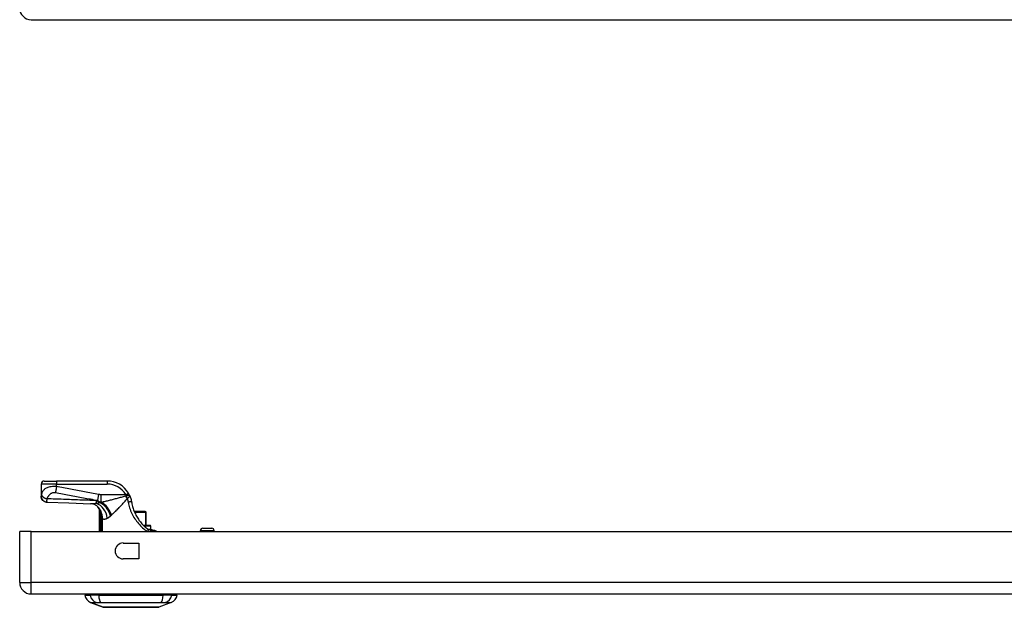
# Model space of a CAD drawing. Header units: inches. Extents: x 3 to 112, y 6 to 61.
# Tile 1 of 67: x 3 to 16, y 6 to 13. Entities that reach past the tile are written whole.
import ezdxf

# ---------------------------------------------------------------- set-up
doc = ezdxf.new("R2010")
doc.units = ezdxf.units.IN
doc.header["$MEASUREMENT"] = 0
doc.layers.add('Visible Edges(ANSI)', color=7, linetype='Continuous', lineweight=25)
doc.layers.add('Visible Tangent Edges(ANSI)', color=7, linetype='Continuous', lineweight=25)

msp = doc.modelspace()

# ---------------------------------------------------------------- linework, layer by layer
at = {"layer": 'Visible Edges(ANSI)'}
for p, q in [((3.494, 13.369), (23.12, 13.369)), ((3.662, 7.466), (3.819, 7.466)), ((4.468, 7.466), (3.819, 7.466)), ((3.622, 7.426), (3.622, 7.274)), ((3.622, 7.274), (3.622, 7.273)), ((4.365, 7.109), (4.365, 6.821)), ((4.382, 7.087), (4.383, 7.086)), ((4.955, 7.076), (4.815, 7.076)), ((4.955, 7.076), (4.957, 7.076)), ((4.965, 6.899), (4.965, 7.068)), ((3.348, 6.167), (3.348, 6.821)), ((3.494, 6.821), (3.348, 6.821)), ((3.494, 6.821), (23.12, 6.821)), ((4.931, 6.899), (5.016, 6.899)), ((5.043, 6.84), (5.012, 6.84)), ((5.028, 6.851), (5.028, 6.887)), ((5.045, 6.84), (5.043, 6.84)), ((5.66, 6.821), (5.66, 6.83)), ((5.692, 6.861), (5.806, 6.861)), ((5.838, 6.821), (5.838, 6.83)), ((4.672, 6.672), (4.875, 6.672)), ((4.875, 6.672), (4.875, 6.469)), ((4.875, 6.469), (4.672, 6.469)), ((3.494, 6.021), (23.12, 6.021)), ((4.182, 6.005), (4.25, 6.005)), ((4.36, 6.005), (4.25, 6.005)), ((4.36, 6.005), (5.184, 6.005)), ((5.295, 6.005), (5.184, 6.005)), ((5.295, 6.005), (5.363, 6.005)), ((4.415, 5.851), (4.255, 5.913)), ((5.289, 5.913), (5.129, 5.851))]:
    msp.add_line(p, q, dxfattribs=at)
at = {"layer": 'Visible Edges(ANSI)', "flags": 128}
for points in [[(4.755, 7.282), (4.754, 7.284), (4.753, 7.285), (4.753, 7.286), (4.752, 7.287), (4.752, 7.288), (4.751, 7.29), (4.751, 7.291), (4.75, 7.292), (4.749, 7.293), (4.749, 7.294), (4.748, 7.296), (4.748, 7.297), (4.747, 7.298), (4.746, 7.299), (4.746, 7.3), (4.745, 7.302), (4.744, 7.303), (4.744, 7.304), (4.743, 7.305), (4.742, 7.306), (4.742, 7.308), (4.741, 7.309), (4.74, 7.31), (4.74, 7.311)], [(3.7, 7.194), (3.684, 7.196), (3.67, 7.201), (3.657, 7.208), (3.645, 7.218), (3.635, 7.23), (3.628, 7.243), (3.624, 7.258), (3.622, 7.273)], [(3.7, 7.194), (3.978, 7.185), (4.256, 7.175)], [(4.755, 7.282), (4.756, 7.279), (4.757, 7.276), (4.759, 7.273), (4.76, 7.269), (4.762, 7.266), (4.763, 7.263), (4.764, 7.259), (4.765, 7.256), (4.766, 7.253), (4.768, 7.249), (4.769, 7.246), (4.77, 7.243), (4.771, 7.239), (4.772, 7.236), (4.773, 7.232), (4.774, 7.229), (4.774, 7.225), (4.775, 7.222), (4.776, 7.219), (4.777, 7.215), (4.777, 7.212), (4.778, 7.208), (4.779, 7.205), (4.779, 7.201)], [(4.779, 7.201), (4.782, 7.186), (4.785, 7.172), (4.788, 7.157), (4.792, 7.142), (4.796, 7.128), (4.801, 7.113), (4.806, 7.099), (4.811, 7.085), (4.817, 7.071), (4.823, 7.057), (4.829, 7.044), (4.836, 7.03), (4.843, 7.017), (4.851, 7.004), (4.859, 6.991), (4.867, 6.979), (4.875, 6.966), (4.884, 6.954), (4.893, 6.942), (4.903, 6.931), (4.912, 6.919), (4.922, 6.908), (4.932, 6.898), (4.942, 6.888)], [(4.36, 7.123), (4.348, 7.135), (4.334, 7.147), (4.319, 7.156), (4.304, 7.164), (4.289, 7.169), (4.276, 7.173), (4.265, 7.174), (4.256, 7.175)], [(4.365, 7.109), (4.365, 7.109), (4.365, 7.109), (4.365, 7.109), (4.365, 7.109), (4.366, 7.108), (4.366, 7.108), (4.367, 7.107), (4.367, 7.107), (4.368, 7.106), (4.368, 7.105), (4.369, 7.104), (4.369, 7.103), (4.37, 7.102), (4.371, 7.101), (4.372, 7.1), (4.373, 7.099), (4.374, 7.098), (4.375, 7.096), (4.376, 7.095), (4.377, 7.093), (4.378, 7.092), (4.38, 7.09), (4.381, 7.088), (4.382, 7.087)], [(4.383, 7.086), (4.383, 7.086), (4.383, 7.085), (4.383, 7.085), (4.384, 7.085), (4.384, 7.085), (4.384, 7.084), (4.384, 7.084), (4.384, 7.084), (4.384, 7.083), (4.385, 7.083), (4.385, 7.083), (4.385, 7.082), (4.385, 7.082), (4.385, 7.082), (4.386, 7.081), (4.386, 7.081), (4.386, 7.08), (4.386, 7.08), (4.386, 7.08), (4.387, 7.079), (4.387, 7.079), (4.387, 7.079), (4.387, 7.078), (4.387, 7.078)], [(4.987, 6.848), (4.986, 6.85), (4.984, 6.851), (4.982, 6.853), (4.98, 6.854), (4.978, 6.856), (4.976, 6.857), (4.974, 6.859), (4.972, 6.861), (4.97, 6.862), (4.969, 6.864), (4.967, 6.865), (4.965, 6.867), (4.963, 6.869), (4.961, 6.87), (4.959, 6.872), (4.957, 6.874), (4.955, 6.875), (4.953, 6.877), (4.952, 6.879), (4.95, 6.881), (4.948, 6.882), (4.946, 6.884), (4.944, 6.886), (4.942, 6.888)], [(5.012, 6.84), (5.011, 6.84), (5.01, 6.84), (5.01, 6.84), (5.009, 6.84), (5.008, 6.84), (5.007, 6.84), (5.006, 6.84), (5.005, 6.84), (5.004, 6.841), (5.003, 6.841), (5.002, 6.841), (5.001, 6.841), (5, 6.842), (4.999, 6.842), (4.997, 6.843), (4.996, 6.843), (4.995, 6.844), (4.994, 6.844), (4.993, 6.845), (4.992, 6.845), (4.991, 6.846), (4.99, 6.847), (4.989, 6.847), (4.987, 6.848)], [(5.043, 6.84), (5.053, 6.839), (5.063, 6.838), (5.071, 6.835), (5.079, 6.833), (5.085, 6.83), (5.091, 6.828), (5.096, 6.825), (5.102, 6.821)], [(5.045, 6.84), (5.055, 6.839), (5.065, 6.838), (5.073, 6.835), (5.081, 6.833), (5.088, 6.829), (5.093, 6.826), (5.098, 6.824), (5.102, 6.821)], [(4.417, 5.85), (4.417, 5.85), (4.419, 5.85), (4.421, 5.85), (4.424, 5.85), (4.428, 5.85), (4.432, 5.85), (4.438, 5.85), (4.444, 5.85), (4.451, 5.85), (4.459, 5.85), (4.467, 5.85), (4.477, 5.85), (4.487, 5.85), (4.498, 5.85), (4.509, 5.85), (4.521, 5.85), (4.534, 5.85), (4.547, 5.85), (4.56, 5.85), (4.575, 5.85), (4.589, 5.85), (4.605, 5.85), (4.62, 5.85), (4.636, 5.85), (4.653, 5.85), (4.669, 5.85), (4.686, 5.85), (4.703, 5.85), (4.72, 5.85), (4.737, 5.85), (4.755, 5.85), (4.772, 5.85), (4.79, 5.85), (4.807, 5.85), (4.825, 5.85), (4.842, 5.85), (4.859, 5.85), (4.876, 5.85), (4.892, 5.85), (4.908, 5.85), (4.924, 5.85), (4.94, 5.85), (4.955, 5.85), (4.97, 5.85), (4.984, 5.85), (4.998, 5.85), (5.011, 5.85), (5.024, 5.85), (5.035, 5.85), (5.047, 5.85), (5.057, 5.85), (5.067, 5.85), (5.077, 5.85), (5.085, 5.85), (5.093, 5.85), (5.1, 5.85), (5.106, 5.85), (5.112, 5.85), (5.117, 5.85), (5.12, 5.85), (5.123, 5.85), (5.125, 5.85), (5.127, 5.85), (5.127, 5.85)]]:
    msp.add_lwpolyline(points, dxfattribs=at)
at = {"layer": 'Visible Edges(ANSI)'}
for centre, radius, start, end in [((3.494, 13.515), 0.146, 180, 270), ((3.662, 7.426), 0.0394, 90, 180), ((4.468, 7.151), 0.315, 30.5805, 90), ((4.191, 7.016), 0.197, 28.1462, 37.2505), ((4.957, 7.068), 0.00787, 0, 90), ((5.016, 6.887), 0.0118, 0, 90), ((5.016, 6.851), 0.0118, 283.2615, 0), ((5.692, 6.83), 0.0315, 90, 180), ((5.806, 6.83), 0.0315, 0, 90), ((4.672, 6.571), 0.102, 90, 270), ((3.494, 6.167), 0.146, 180, 270), ((4.298, 6.023), 0.118, 188.6009, 248.7495), ((4.241, 5.997), 0.0394, 143.1301, 168.463), ((5.246, 6.023), 0.118, 291.2505, 351.3991), ((5.304, 5.997), 0.0394, 11.537, 36.8699), ((4.417, 5.855), 0.00492, 248.7495, 269.7912), ((5.127, 5.855), 0.00492, 270.2088, 291.2505)]:
    msp.add_arc(centre, radius, start, end, dxfattribs=at)
at = {"layer": 'Visible Tangent Edges(ANSI)'}
for p, q in [((3.819, 7.466), (3.819, 7.426)), ((4.468, 7.466), (4.468, 7.426)), ((3.819, 7.426), (3.622, 7.426)), ((3.819, 7.394), (3.819, 7.426)), ((3.819, 7.426), (4.468, 7.426)), ((4.706, 7.291), (4.74, 7.311)), ((4.357, 7.294), (4.343, 7.219)), ((4.378, 7.191), (4.378, 7.188)), ((4.389, 7.191), (4.378, 7.191)), ((4.706, 7.291), (4.386, 7.291)), ((4.386, 7.291), (4.386, 7.193)), ((4.386, 7.193), (4.395, 7.193)), ((4.394, 7.061), (4.389, 7.059)), ((4.818, 7.068), (4.959, 7.068)), ((4.965, 7.068), (4.959, 7.068)), ((4.959, 7.068), (4.959, 6.899)), ((4.378, 7.008), (4.397, 7.008)), ((4.378, 7.008), (4.378, 6.821)), ((4.397, 6.821), (4.397, 7.008)), ((4.408, 6.986), (4.398, 6.986)), ((4.398, 6.986), (4.398, 6.821)), ((4.408, 6.821), (4.408, 6.986)), ((3.494, 6.167), (3.494, 6.821)), ((5.028, 6.887), (4.943, 6.887)), ((4.984, 6.851), (5.028, 6.851)), ((5.838, 6.83), (5.66, 6.83)), ((3.348, 6.167), (3.494, 6.167)), ((23.12, 6.167), (3.494, 6.167)), ((3.494, 6.021), (3.494, 6.167)), ((4.255, 5.913), (4.415, 5.851))]:
    msp.add_line(p, q, dxfattribs=at)
at = {"layer": 'Visible Tangent Edges(ANSI)', "flags": 128}
for points in [[(3.819, 7.394), (3.801, 7.395), (3.783, 7.395), (3.766, 7.394), (3.75, 7.392), (3.735, 7.39), (3.721, 7.386), (3.709, 7.383), (3.698, 7.379), (3.689, 7.374), (3.68, 7.37), (3.672, 7.365), (3.666, 7.36), (3.66, 7.355), (3.654, 7.349), (3.65, 7.344), (3.646, 7.338), (3.642, 7.332), (3.639, 7.326), (3.636, 7.32), (3.633, 7.314), (3.631, 7.308), (3.629, 7.302), (3.627, 7.296), (3.626, 7.29)], [(3.698, 7.237), (3.7, 7.242), (3.702, 7.248), (3.705, 7.253), (3.707, 7.258), (3.71, 7.263), (3.713, 7.268), (3.716, 7.272), (3.719, 7.277), (3.723, 7.282), (3.726, 7.286), (3.73, 7.29), (3.734, 7.294), (3.739, 7.298), (3.743, 7.302), (3.748, 7.306), (3.753, 7.309), (3.759, 7.312), (3.764, 7.315), (3.771, 7.317), (3.777, 7.319), (3.784, 7.32), (3.791, 7.321), (3.798, 7.321), (3.805, 7.319)], [(3.819, 7.394), (3.819, 7.391), (3.818, 7.387), (3.818, 7.384), (3.817, 7.381), (3.816, 7.377), (3.816, 7.374), (3.815, 7.371), (3.815, 7.367), (3.814, 7.364), (3.813, 7.361), (3.813, 7.357), (3.812, 7.354), (3.812, 7.351), (3.811, 7.348), (3.81, 7.345), (3.81, 7.342), (3.809, 7.339), (3.809, 7.336), (3.808, 7.333), (3.808, 7.33), (3.807, 7.327), (3.806, 7.325), (3.806, 7.322), (3.805, 7.319)], [(3.805, 7.319), (3.828, 7.315), (3.85, 7.311), (3.873, 7.307), (3.895, 7.303), (3.917, 7.298), (3.94, 7.294), (3.962, 7.29), (3.985, 7.286), (4.007, 7.282), (4.029, 7.278), (4.052, 7.273), (4.074, 7.269), (4.097, 7.265), (4.119, 7.261), (4.141, 7.257), (4.164, 7.252), (4.186, 7.248), (4.208, 7.244), (4.231, 7.24), (4.253, 7.236), (4.276, 7.232), (4.298, 7.227), (4.321, 7.223), (4.343, 7.219)], [(4.357, 7.294), (4.334, 7.298), (4.312, 7.302), (4.29, 7.306), (4.267, 7.31), (4.245, 7.314), (4.222, 7.319), (4.2, 7.323), (4.178, 7.327), (4.155, 7.331), (4.133, 7.335), (4.11, 7.34), (4.088, 7.344), (4.066, 7.348), (4.043, 7.352), (4.021, 7.356), (3.998, 7.36), (3.976, 7.365), (3.954, 7.369), (3.931, 7.373), (3.909, 7.377), (3.887, 7.381), (3.864, 7.386), (3.842, 7.39), (3.819, 7.394)], [(3.626, 7.29), (3.626, 7.289), (3.626, 7.288), (3.625, 7.287), (3.625, 7.286), (3.625, 7.286), (3.625, 7.285), (3.625, 7.284), (3.624, 7.283), (3.624, 7.283), (3.624, 7.282), (3.624, 7.281), (3.624, 7.281), (3.624, 7.28), (3.623, 7.279), (3.623, 7.279), (3.623, 7.278), (3.623, 7.277), (3.623, 7.277), (3.623, 7.276), (3.623, 7.276), (3.623, 7.275), (3.623, 7.275), (3.622, 7.275), (3.622, 7.274)], [(3.622, 7.274), (3.623, 7.27), (3.623, 7.265), (3.624, 7.261), (3.625, 7.256), (3.626, 7.251), (3.628, 7.247), (3.63, 7.242), (3.632, 7.237), (3.635, 7.233), (3.638, 7.229), (3.641, 7.224), (3.645, 7.221), (3.648, 7.217), (3.652, 7.213), (3.657, 7.21), (3.661, 7.207), (3.666, 7.205), (3.67, 7.203), (3.675, 7.201), (3.68, 7.199), (3.684, 7.198), (3.689, 7.197), (3.694, 7.196), (3.698, 7.196)], [(3.626, 7.29), (3.627, 7.287), (3.628, 7.285), (3.629, 7.283), (3.63, 7.28), (3.632, 7.277), (3.634, 7.275), (3.636, 7.272), (3.639, 7.27), (3.641, 7.267), (3.644, 7.264), (3.647, 7.262), (3.65, 7.259), (3.654, 7.257), (3.658, 7.255), (3.661, 7.252), (3.665, 7.25), (3.669, 7.248), (3.673, 7.246), (3.677, 7.244), (3.681, 7.243), (3.686, 7.241), (3.69, 7.24), (3.694, 7.238), (3.698, 7.237)], [(3.698, 7.196), (3.698, 7.196), (3.698, 7.197), (3.698, 7.198), (3.698, 7.199), (3.698, 7.2), (3.698, 7.201), (3.697, 7.203), (3.697, 7.204), (3.697, 7.206), (3.697, 7.207), (3.697, 7.209), (3.697, 7.211), (3.697, 7.213), (3.697, 7.215), (3.697, 7.217), (3.697, 7.219), (3.697, 7.221), (3.697, 7.223), (3.698, 7.225), (3.698, 7.227), (3.698, 7.23), (3.698, 7.232), (3.698, 7.235), (3.698, 7.237)], [(4.325, 7.215), (4.299, 7.216), (4.273, 7.217), (4.247, 7.218), (4.221, 7.219), (4.195, 7.22), (4.168, 7.221), (4.142, 7.222), (4.116, 7.223), (4.09, 7.224), (4.064, 7.225), (4.038, 7.226), (4.012, 7.227), (3.985, 7.228), (3.959, 7.229), (3.933, 7.23), (3.907, 7.231), (3.881, 7.232), (3.855, 7.232), (3.829, 7.233), (3.803, 7.234), (3.776, 7.235), (3.75, 7.236), (3.724, 7.236), (3.698, 7.237)], [(3.7, 7.194), (3.7, 7.194), (3.7, 7.194), (3.699, 7.194), (3.699, 7.194), (3.699, 7.194), (3.699, 7.194), (3.699, 7.194), (3.699, 7.194), (3.699, 7.194), (3.699, 7.194), (3.699, 7.194), (3.699, 7.194), (3.699, 7.194), (3.699, 7.194), (3.699, 7.195), (3.699, 7.195), (3.699, 7.195), (3.699, 7.195), (3.699, 7.195), (3.699, 7.195), (3.699, 7.195), (3.699, 7.195), (3.698, 7.196), (3.698, 7.196)], [(4.378, 7.191), (4.375, 7.192), (4.373, 7.192), (4.371, 7.193), (4.369, 7.194), (4.366, 7.195), (4.364, 7.196), (4.362, 7.197), (4.359, 7.198), (4.357, 7.199), (4.355, 7.2), (4.353, 7.201), (4.351, 7.202), (4.348, 7.203), (4.346, 7.205), (4.344, 7.206), (4.342, 7.207), (4.34, 7.208), (4.338, 7.209), (4.336, 7.21), (4.334, 7.211), (4.331, 7.212), (4.329, 7.213), (4.327, 7.214), (4.325, 7.215)], [(4.378, 7.188), (4.376, 7.188), (4.374, 7.187), (4.372, 7.186), (4.37, 7.186), (4.369, 7.185), (4.367, 7.185), (4.365, 7.184), (4.363, 7.184), (4.361, 7.183), (4.359, 7.183), (4.357, 7.183), (4.355, 7.182), (4.353, 7.182), (4.351, 7.181), (4.349, 7.181), (4.347, 7.181), (4.345, 7.18), (4.343, 7.18), (4.341, 7.18), (4.339, 7.179), (4.337, 7.179), (4.334, 7.179), (4.332, 7.178), (4.33, 7.178)], [(4.343, 7.219), (4.345, 7.217), (4.347, 7.216), (4.348, 7.215), (4.35, 7.213), (4.352, 7.212), (4.354, 7.211), (4.356, 7.209), (4.357, 7.208), (4.359, 7.207), (4.361, 7.206), (4.363, 7.205), (4.365, 7.204), (4.366, 7.203), (4.368, 7.202), (4.37, 7.201), (4.372, 7.2), (4.373, 7.199), (4.375, 7.198), (4.377, 7.197), (4.379, 7.196), (4.381, 7.195), (4.382, 7.195), (4.384, 7.194), (4.386, 7.193)], [(4.386, 7.291), (4.385, 7.291), (4.384, 7.291), (4.382, 7.291), (4.381, 7.291), (4.38, 7.291), (4.379, 7.291), (4.377, 7.291), (4.376, 7.291), (4.375, 7.291), (4.374, 7.291), (4.373, 7.292), (4.371, 7.292), (4.37, 7.292), (4.369, 7.292), (4.368, 7.292), (4.367, 7.292), (4.365, 7.292), (4.364, 7.292), (4.363, 7.293), (4.362, 7.293), (4.361, 7.293), (4.359, 7.293), (4.358, 7.293), (4.357, 7.294)], [(4.389, 7.191), (4.389, 7.19), (4.388, 7.19), (4.388, 7.19), (4.387, 7.19), (4.387, 7.19), (4.386, 7.19), (4.386, 7.19), (4.385, 7.19), (4.385, 7.19), (4.384, 7.19), (4.384, 7.189), (4.383, 7.189), (4.383, 7.189), (4.383, 7.189), (4.382, 7.189), (4.382, 7.189), (4.381, 7.189), (4.381, 7.189), (4.38, 7.189), (4.38, 7.189), (4.379, 7.188), (4.379, 7.188), (4.378, 7.188), (4.378, 7.188)], [(4.395, 7.193), (4.395, 7.193), (4.395, 7.193), (4.394, 7.193), (4.394, 7.193), (4.394, 7.193), (4.394, 7.192), (4.393, 7.192), (4.393, 7.192), (4.393, 7.192), (4.393, 7.192), (4.392, 7.192), (4.392, 7.192), (4.392, 7.192), (4.392, 7.192), (4.391, 7.192), (4.391, 7.191), (4.391, 7.191), (4.391, 7.191), (4.39, 7.191), (4.39, 7.191), (4.39, 7.191), (4.39, 7.191), (4.389, 7.191), (4.389, 7.191)], [(4.701, 7.271), (4.687, 7.268), (4.674, 7.264), (4.661, 7.26), (4.647, 7.257), (4.634, 7.253), (4.621, 7.25), (4.608, 7.246), (4.595, 7.243), (4.582, 7.239), (4.569, 7.236), (4.556, 7.232), (4.543, 7.229), (4.53, 7.226), (4.517, 7.222), (4.504, 7.219), (4.492, 7.216), (4.479, 7.213), (4.467, 7.21), (4.455, 7.207), (4.442, 7.204), (4.43, 7.201), (4.418, 7.198), (4.407, 7.196), (4.395, 7.193)], [(4.523, 7.03), (4.531, 7.037), (4.538, 7.044), (4.546, 7.051), (4.554, 7.058), (4.562, 7.066), (4.57, 7.074), (4.579, 7.082), (4.587, 7.091), (4.595, 7.099), (4.603, 7.108), (4.612, 7.116), (4.62, 7.125), (4.629, 7.134), (4.638, 7.143), (4.646, 7.152), (4.655, 7.162), (4.663, 7.171), (4.672, 7.181), (4.681, 7.19), (4.69, 7.2), (4.698, 7.209), (4.707, 7.219), (4.716, 7.229), (4.725, 7.239)], [(4.712, 7.274), (4.712, 7.274), (4.711, 7.274), (4.711, 7.274), (4.71, 7.274), (4.71, 7.273), (4.709, 7.273), (4.709, 7.273), (4.708, 7.273), (4.708, 7.273), (4.707, 7.273), (4.707, 7.273), (4.706, 7.273), (4.706, 7.273), (4.705, 7.273), (4.705, 7.272), (4.704, 7.272), (4.704, 7.272), (4.703, 7.272), (4.703, 7.272), (4.702, 7.272), (4.702, 7.272), (4.701, 7.272), (4.701, 7.271), (4.701, 7.271)], [(4.706, 7.291), (4.706, 7.29), (4.706, 7.29), (4.706, 7.289), (4.707, 7.288), (4.707, 7.288), (4.707, 7.287), (4.708, 7.286), (4.708, 7.285), (4.708, 7.285), (4.708, 7.284), (4.709, 7.283), (4.709, 7.283), (4.709, 7.282), (4.709, 7.281), (4.71, 7.28), (4.71, 7.28), (4.71, 7.279), (4.711, 7.278), (4.711, 7.277), (4.711, 7.277), (4.711, 7.276), (4.712, 7.275), (4.712, 7.275), (4.712, 7.274)], [(4.755, 7.282), (4.754, 7.283), (4.754, 7.284), (4.753, 7.284), (4.752, 7.284), (4.751, 7.285), (4.75, 7.285), (4.749, 7.284), (4.747, 7.284), (4.746, 7.284), (4.744, 7.284), (4.743, 7.283), (4.741, 7.283), (4.739, 7.282), (4.737, 7.282), (4.734, 7.281), (4.732, 7.28), (4.73, 7.279), (4.727, 7.279), (4.725, 7.278), (4.722, 7.277), (4.72, 7.276), (4.717, 7.276), (4.715, 7.275), (4.712, 7.274)], [(4.725, 7.239), (4.725, 7.239), (4.725, 7.239), (4.725, 7.239), (4.725, 7.239), (4.725, 7.239), (4.725, 7.24), (4.725, 7.24), (4.725, 7.24), (4.725, 7.24), (4.725, 7.24), (4.725, 7.24), (4.725, 7.24), (4.725, 7.24), (4.725, 7.241), (4.725, 7.241), (4.726, 7.241), (4.726, 7.241), (4.726, 7.241), (4.726, 7.241), (4.726, 7.241), (4.726, 7.241), (4.726, 7.241), (4.726, 7.241), (4.726, 7.241)], [(4.725, 7.239), (4.725, 7.237), (4.726, 7.235), (4.727, 7.233), (4.727, 7.231), (4.728, 7.23), (4.729, 7.228), (4.729, 7.226), (4.73, 7.224), (4.73, 7.222), (4.731, 7.221), (4.731, 7.219), (4.732, 7.217), (4.732, 7.215), (4.733, 7.213), (4.733, 7.211), (4.734, 7.21), (4.734, 7.208), (4.735, 7.206), (4.735, 7.204), (4.735, 7.202), (4.736, 7.2), (4.736, 7.199), (4.736, 7.197), (4.737, 7.195)], [(4.726, 7.241), (4.728, 7.243), (4.73, 7.245), (4.733, 7.247), (4.735, 7.249), (4.737, 7.251), (4.739, 7.253), (4.741, 7.255), (4.743, 7.256), (4.745, 7.258), (4.746, 7.26), (4.748, 7.262), (4.749, 7.264), (4.751, 7.265), (4.752, 7.267), (4.753, 7.269), (4.754, 7.27), (4.755, 7.272), (4.755, 7.273), (4.755, 7.275), (4.756, 7.276), (4.756, 7.278), (4.756, 7.279), (4.755, 7.281), (4.755, 7.282)], [(4.779, 7.201), (4.779, 7.201), (4.779, 7.201), (4.779, 7.201), (4.778, 7.201), (4.777, 7.201), (4.776, 7.201), (4.775, 7.201), (4.774, 7.201), (4.772, 7.2), (4.77, 7.2), (4.769, 7.2), (4.767, 7.2), (4.764, 7.199), (4.762, 7.199), (4.76, 7.199), (4.757, 7.198), (4.755, 7.198), (4.752, 7.197), (4.749, 7.197), (4.747, 7.197), (4.744, 7.196), (4.742, 7.196), (4.739, 7.195), (4.737, 7.195)], [(4.737, 7.195), (4.74, 7.176), (4.745, 7.158), (4.75, 7.14), (4.755, 7.122), (4.761, 7.104), (4.768, 7.086), (4.776, 7.069), (4.784, 7.051), (4.792, 7.034), (4.802, 7.017), (4.811, 7.001), (4.822, 6.984), (4.833, 6.968), (4.844, 6.953), (4.856, 6.938), (4.868, 6.923), (4.881, 6.908), (4.894, 6.894), (4.908, 6.881), (4.922, 6.868), (4.936, 6.855), (4.951, 6.843), (4.965, 6.832), (4.98, 6.821)], [(4.33, 7.178), (4.327, 7.178), (4.323, 7.177), (4.32, 7.177), (4.317, 7.177), (4.313, 7.177), (4.31, 7.176), (4.307, 7.176), (4.303, 7.176), (4.3, 7.176), (4.297, 7.176), (4.294, 7.175), (4.291, 7.175), (4.287, 7.175), (4.284, 7.175), (4.281, 7.175), (4.278, 7.175), (4.275, 7.175), (4.272, 7.175), (4.27, 7.175), (4.267, 7.175), (4.264, 7.175), (4.261, 7.175), (4.259, 7.175), (4.256, 7.175)], [(4.379, 7.062), (4.379, 7.06), (4.379, 7.058), (4.379, 7.056), (4.379, 7.054), (4.379, 7.051), (4.378, 7.049), (4.378, 7.047), (4.378, 7.044), (4.378, 7.042), (4.378, 7.04), (4.378, 7.038), (4.378, 7.035), (4.378, 7.033), (4.378, 7.031), (4.378, 7.029), (4.378, 7.026), (4.378, 7.024), (4.378, 7.022), (4.378, 7.02), (4.378, 7.017), (4.378, 7.015), (4.378, 7.013), (4.378, 7.011), (4.378, 7.008)], [(4.383, 7.086), (4.383, 7.085), (4.382, 7.084), (4.382, 7.084), (4.382, 7.083), (4.382, 7.082), (4.381, 7.081), (4.381, 7.08), (4.381, 7.079), (4.381, 7.078), (4.381, 7.077), (4.38, 7.076), (4.38, 7.075), (4.38, 7.074), (4.38, 7.073), (4.38, 7.072), (4.38, 7.071), (4.38, 7.07), (4.38, 7.069), (4.379, 7.068), (4.379, 7.067), (4.379, 7.066), (4.379, 7.065), (4.379, 7.064), (4.379, 7.062)], [(4.389, 7.059), (4.389, 7.061), (4.389, 7.062), (4.389, 7.063), (4.388, 7.065), (4.388, 7.066), (4.388, 7.067), (4.388, 7.069), (4.387, 7.07), (4.387, 7.071), (4.387, 7.072), (4.387, 7.073), (4.386, 7.074), (4.386, 7.075), (4.386, 7.076), (4.386, 7.077), (4.386, 7.078), (4.386, 7.079), (4.386, 7.079), (4.386, 7.079), (4.386, 7.079), (4.386, 7.079), (4.387, 7.079), (4.387, 7.078), (4.387, 7.078)], [(4.394, 7.061), (4.394, 7.062), (4.394, 7.062), (4.394, 7.063), (4.393, 7.064), (4.393, 7.065), (4.393, 7.065), (4.392, 7.066), (4.392, 7.067), (4.392, 7.067), (4.392, 7.068), (4.391, 7.069), (4.391, 7.069), (4.391, 7.07), (4.39, 7.071), (4.39, 7.072), (4.39, 7.072), (4.39, 7.073), (4.389, 7.074), (4.389, 7.074), (4.389, 7.075), (4.388, 7.076), (4.388, 7.076), (4.388, 7.077), (4.387, 7.078)], [(4.397, 7.008), (4.397, 7.011), (4.397, 7.013), (4.397, 7.015), (4.396, 7.017), (4.396, 7.019), (4.396, 7.022), (4.396, 7.024), (4.395, 7.026), (4.395, 7.028), (4.395, 7.03), (4.394, 7.033), (4.394, 7.035), (4.394, 7.037), (4.393, 7.039), (4.393, 7.041), (4.393, 7.043), (4.392, 7.045), (4.392, 7.047), (4.391, 7.049), (4.391, 7.051), (4.391, 7.053), (4.39, 7.055), (4.39, 7.057), (4.389, 7.059)], [(4.408, 6.986), (4.408, 6.989), (4.408, 6.992), (4.408, 6.996), (4.407, 6.999), (4.407, 7.002), (4.407, 7.005), (4.407, 7.008), (4.406, 7.012), (4.406, 7.015), (4.405, 7.018), (4.405, 7.021), (4.404, 7.024), (4.404, 7.027), (4.403, 7.03), (4.402, 7.034), (4.402, 7.037), (4.401, 7.04), (4.4, 7.043), (4.399, 7.046), (4.398, 7.049), (4.397, 7.052), (4.396, 7.055), (4.395, 7.058), (4.394, 7.061)], [(4.397, 7.008), (4.397, 7.007), (4.397, 7.006), (4.397, 7.006), (4.397, 7.005), (4.398, 7.004), (4.398, 7.003), (4.398, 7.002), (4.398, 7.001), (4.398, 7), (4.398, 6.999), (4.398, 6.998), (4.398, 6.997), (4.398, 6.996), (4.398, 6.995), (4.398, 6.994), (4.398, 6.993), (4.398, 6.992), (4.398, 6.992), (4.398, 6.991), (4.398, 6.99), (4.398, 6.989), (4.398, 6.988), (4.398, 6.987), (4.398, 6.986)], [(4.408, 6.986), (4.41, 6.984), (4.411, 6.983), (4.413, 6.982), (4.415, 6.981), (4.417, 6.98), (4.42, 6.979), (4.422, 6.979), (4.424, 6.978), (4.426, 6.978), (4.429, 6.978), (4.431, 6.978), (4.434, 6.979), (4.437, 6.979), (4.439, 6.98), (4.442, 6.98), (4.445, 6.981), (4.448, 6.982), (4.451, 6.983), (4.454, 6.984), (4.457, 6.986), (4.46, 6.987), (4.464, 6.988), (4.467, 6.99), (4.47, 6.992)], [(4.47, 6.992), (4.472, 6.993), (4.473, 6.993), (4.475, 6.994), (4.477, 6.995), (4.478, 6.996), (4.48, 6.997), (4.482, 6.998), (4.483, 6.999), (4.485, 7), (4.487, 7.001), (4.488, 7.003), (4.49, 7.004), (4.492, 7.005), (4.494, 7.006), (4.495, 7.007), (4.497, 7.009), (4.499, 7.01), (4.501, 7.011), (4.502, 7.013), (4.504, 7.014), (4.506, 7.015), (4.508, 7.017), (4.51, 7.018), (4.511, 7.02)], [(4.511, 7.02), (4.512, 7.02), (4.512, 7.02), (4.512, 7.021), (4.513, 7.021), (4.513, 7.021), (4.513, 7.022), (4.514, 7.022), (4.514, 7.022), (4.514, 7.022), (4.515, 7.023), (4.515, 7.023), (4.515, 7.023), (4.516, 7.023), (4.516, 7.024), (4.516, 7.024), (4.516, 7.024), (4.517, 7.025), (4.517, 7.025), (4.517, 7.025), (4.518, 7.025), (4.518, 7.026), (4.518, 7.026), (4.519, 7.026), (4.519, 7.026)], [(4.519, 7.026), (4.519, 7.027), (4.519, 7.027), (4.519, 7.027), (4.52, 7.027), (4.52, 7.027), (4.52, 7.027), (4.52, 7.027), (4.52, 7.028), (4.52, 7.028), (4.521, 7.028), (4.521, 7.028), (4.521, 7.028), (4.521, 7.028), (4.521, 7.028), (4.521, 7.029), (4.522, 7.029), (4.522, 7.029), (4.522, 7.029), (4.522, 7.029), (4.522, 7.029), (4.522, 7.029), (4.523, 7.03), (4.523, 7.03), (4.523, 7.03)], [(4.987, 6.848), (4.988, 6.848), (4.989, 6.847), (4.989, 6.846), (4.99, 6.846), (4.99, 6.845), (4.99, 6.844), (4.991, 6.843), (4.991, 6.842), (4.991, 6.841), (4.991, 6.84), (4.991, 6.839), (4.991, 6.838), (4.991, 6.837), (4.991, 6.835), (4.991, 6.834), (4.991, 6.833), (4.991, 6.831), (4.99, 6.83), (4.99, 6.828), (4.989, 6.827), (4.989, 6.825), (4.988, 6.824), (4.988, 6.822), (4.987, 6.821)], [(5.012, 6.84), (5.013, 6.84), (5.015, 6.84), (5.016, 6.84), (5.017, 6.839), (5.019, 6.839), (5.02, 6.839), (5.022, 6.838), (5.023, 6.838), (5.025, 6.837), (5.026, 6.837), (5.027, 6.836), (5.029, 6.835), (5.03, 6.834), (5.031, 6.833), (5.032, 6.833), (5.034, 6.831), (5.035, 6.83), (5.036, 6.829), (5.037, 6.828), (5.038, 6.827), (5.039, 6.825), (5.04, 6.824), (5.041, 6.822), (5.041, 6.821)], [(4.255, 5.913), (4.256, 5.913), (4.256, 5.913), (4.257, 5.913), (4.258, 5.913), (4.259, 5.913), (4.26, 5.913), (4.262, 5.913), (4.264, 5.912), (4.266, 5.912), (4.269, 5.912), (4.272, 5.912), (4.275, 5.912), (4.278, 5.912), (4.282, 5.912), (4.285, 5.912), (4.289, 5.912), (4.294, 5.912), (4.298, 5.912), (4.303, 5.912), (4.308, 5.912), (4.313, 5.911), (4.318, 5.911), (4.324, 5.911), (4.332, 5.911)], [(4.332, 5.911), (4.333, 5.911), (4.335, 5.911), (4.336, 5.911), (4.338, 5.911), (4.34, 5.911), (4.341, 5.911), (4.343, 5.911), (4.345, 5.911), (4.347, 5.911), (4.349, 5.911), (4.351, 5.911), (4.353, 5.911), (4.355, 5.911), (4.358, 5.911), (4.36, 5.911), (4.362, 5.911), (4.365, 5.911), (4.367, 5.911), (4.37, 5.911), (4.373, 5.911), (4.375, 5.911), (4.378, 5.911), (4.381, 5.911), (4.383, 5.911)], [(4.383, 5.911), (4.417, 5.911), (4.448, 5.912), (4.48, 5.912), (4.511, 5.912), (4.543, 5.912), (4.576, 5.912), (4.608, 5.912), (4.641, 5.912), (4.673, 5.913), (4.706, 5.913), (4.739, 5.913), (4.772, 5.913), (4.805, 5.913), (4.838, 5.913), (4.871, 5.913), (4.904, 5.912), (4.937, 5.912), (4.969, 5.912), (5.001, 5.912), (5.033, 5.912), (5.065, 5.912), (5.096, 5.912), (5.127, 5.911), (5.161, 5.911)], [(4.497, 5.85), (4.491, 5.85), (4.485, 5.85), (4.479, 5.85), (4.473, 5.85), (4.468, 5.85), (4.462, 5.85), (4.457, 5.85), (4.453, 5.85), (4.448, 5.85), (4.444, 5.851), (4.44, 5.851), (4.436, 5.851), (4.433, 5.851), (4.43, 5.851), (4.427, 5.851), (4.425, 5.851), (4.422, 5.851), (4.421, 5.851), (4.419, 5.851), (4.418, 5.851), (4.417, 5.851), (4.416, 5.851), (4.415, 5.851), (4.415, 5.851)], [(4.545, 5.85), (4.542, 5.85), (4.54, 5.85), (4.538, 5.85), (4.536, 5.85), (4.534, 5.85), (4.532, 5.85), (4.53, 5.85), (4.528, 5.85), (4.526, 5.85), (4.524, 5.85), (4.522, 5.85), (4.52, 5.85), (4.518, 5.85), (4.516, 5.85), (4.514, 5.85), (4.512, 5.85), (4.51, 5.85), (4.508, 5.85), (4.507, 5.85), (4.505, 5.85), (4.503, 5.85), (4.501, 5.85), (4.499, 5.85), (4.497, 5.85)], [(5, 5.85), (4.983, 5.85), (4.967, 5.85), (4.949, 5.85), (4.931, 5.85), (4.912, 5.851), (4.893, 5.851), (4.873, 5.851), (4.854, 5.851), (4.834, 5.851), (4.813, 5.851), (4.793, 5.851), (4.772, 5.851), (4.751, 5.851), (4.731, 5.851), (4.711, 5.851), (4.69, 5.851), (4.67, 5.851), (4.651, 5.851), (4.632, 5.851), (4.613, 5.85), (4.595, 5.85), (4.577, 5.85), (4.561, 5.85), (4.545, 5.85)], [(5.047, 5.85), (5.045, 5.85), (5.043, 5.85), (5.041, 5.85), (5.039, 5.85), (5.038, 5.85), (5.036, 5.85), (5.034, 5.85), (5.032, 5.85), (5.03, 5.85), (5.028, 5.85), (5.026, 5.85), (5.024, 5.85), (5.022, 5.85), (5.02, 5.85), (5.018, 5.85), (5.016, 5.85), (5.014, 5.85), (5.012, 5.85), (5.01, 5.85), (5.008, 5.85), (5.006, 5.85), (5.004, 5.85), (5.002, 5.85), (5, 5.85)], [(5.129, 5.851), (5.129, 5.851), (5.128, 5.851), (5.128, 5.851), (5.127, 5.851), (5.125, 5.851), (5.124, 5.851), (5.122, 5.851), (5.119, 5.851), (5.117, 5.851), (5.114, 5.851), (5.111, 5.851), (5.108, 5.851), (5.104, 5.851), (5.1, 5.851), (5.096, 5.85), (5.091, 5.85), (5.087, 5.85), (5.082, 5.85), (5.076, 5.85), (5.071, 5.85), (5.065, 5.85), (5.059, 5.85), (5.053, 5.85), (5.047, 5.85)], [(5.161, 5.911), (5.163, 5.911), (5.166, 5.911), (5.169, 5.911), (5.171, 5.911), (5.174, 5.911), (5.177, 5.911), (5.179, 5.911), (5.182, 5.911), (5.184, 5.911), (5.186, 5.911), (5.189, 5.911), (5.191, 5.911), (5.193, 5.911), (5.195, 5.911), (5.197, 5.911), (5.199, 5.911), (5.201, 5.911), (5.203, 5.911), (5.204, 5.911), (5.206, 5.911), (5.208, 5.911), (5.209, 5.911), (5.211, 5.911), (5.212, 5.911)], [(5.212, 5.911), (5.22, 5.911), (5.226, 5.911), (5.231, 5.911), (5.236, 5.912), (5.241, 5.912), (5.246, 5.912), (5.25, 5.912), (5.255, 5.912), (5.259, 5.912), (5.262, 5.912), (5.266, 5.912), (5.269, 5.912), (5.272, 5.912), (5.275, 5.912), (5.278, 5.912), (5.28, 5.912), (5.282, 5.913), (5.284, 5.913), (5.285, 5.913), (5.286, 5.913), (5.287, 5.913), (5.288, 5.913), (5.289, 5.913), (5.289, 5.913)]]:
    msp.add_lwpolyline(points, dxfattribs=at)
at = {"layer": 'Visible Tangent Edges(ANSI)'}
for centre, radius, start, end in [((4.468, 7.151), 0.276, 30.5805, 90), ((4.417, 5.855), 0.00492, 248.7495, 269.7912)]:
    msp.add_arc(centre, radius, start, end, dxfattribs=at)
for centre, major_axis, ratio, start_param, end_param in [((0.847, 7.586), (3.673, -0.28), 0.09119, 5.963131, 5.978489), ((4.339, 7.29), (-0.005, -0.118), 0.119705, 5.400993, 5.962795), ((0.866, 7.686), (3.672, -0.383), 0.123492, 5.999185, 6.006887), ((4.378, 7.02), (0.096, -0.172), 0.627605, 1.231527, 2.411005), ((4.389, 7.026), (-0.099, 0.17), 0.604176, 4.374903, 5.517504), ((4.395, 7.03), (-0.098, 0.171), 0.594817, 4.382906, 5.514832), ((4.701, 7.239), (-0.116, 0.159), 0.099559, 4.639553, 4.847409), ((4.712, 7.245), (-0.078, 0.181), 0.058123, 4.666855, 4.846581), ((4.315, 6.992), (-0.063, 0.186), 0.76978, 4.456044, 5.771273), ((4.211, 6.994), (0.149, 0.129), 0.924855, 5.892344, 6.283185), ((4.398, 7.062), (-0.0197, 0.0011), 0.203793, 0.278045, 1.130973), ((4.955, 7.068), (0, 0.00787), 0.489583, 4.712389, 6.283185), ((4.36, 6.025), (0.016, -0.117), 0.948273, 4.754759, 5.892029), ((4.398, 6.025), (-0.005, -0.118), 0.314585, 4.896593, 6.033863), ((5.146, 6.025), (0.005, -0.118), 0.314585, 0.249322, 1.386592), ((5.184, 6.025), (-0.016, -0.117), 0.948273, 0.391156, 1.528426)]:
    msp.add_ellipse(centre, major_axis=major_axis, ratio=ratio, start_param=start_param, end_param=end_param, dxfattribs=at)

doc.saveas('drawing.dxf')
